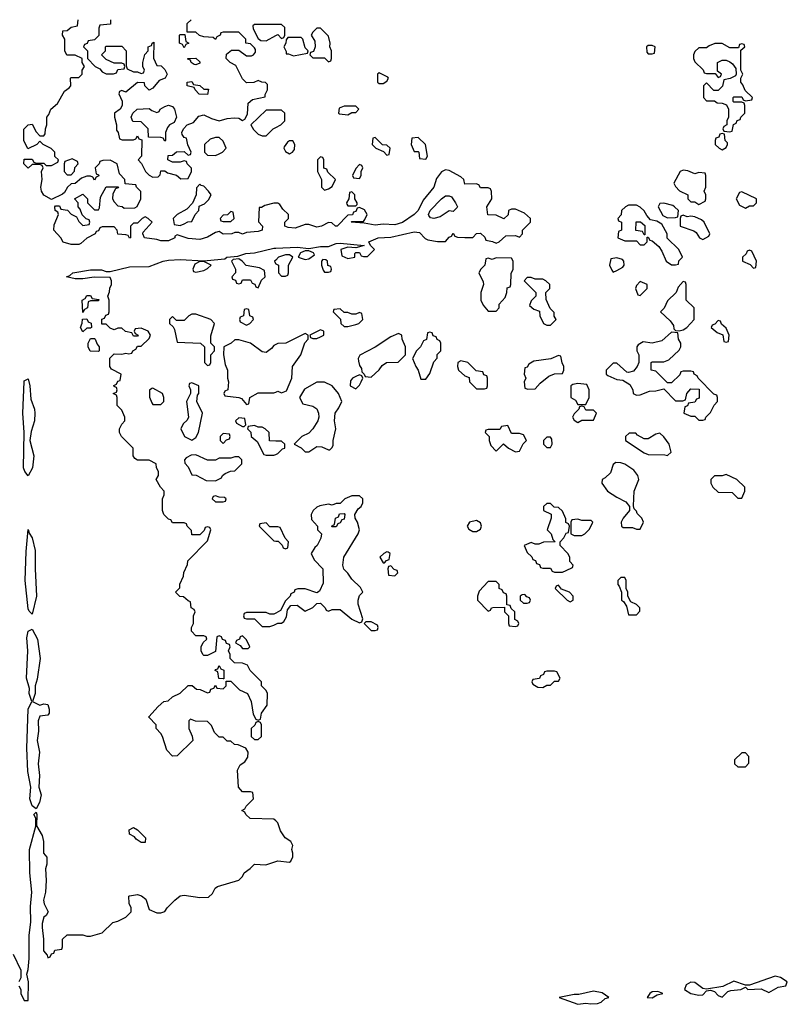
# Model space of a CAD drawing. Header units: inches. Extents: x 2735672 to 2903319, y 894031 to 1029782.
# Tile 137 of 167: x 2808686 to 2812624, y 1002775 to 1007830. Entities that reach past the tile are written whole.
import ezdxf

# ---------------------------------------------------------------- set-up
doc = ezdxf.new("R2010")
doc.units = ezdxf.units.IN
doc.header["$MEASUREMENT"] = 0
doc.layers.add('C8000', color=7, linetype='Continuous')
doc.layers.add('C8010', color=7, linetype='Continuous')

msp = doc.modelspace()

# ---------------------------------------------------------------- linework, layer by layer
at = {"layer": 'C8000', "color": 4, "elevation": 12}
for points in [[(2810000, 1006888), (2809990, 1006888), (2809943.6, 1006876.4), (2809926, 1006866), (2809914, 1006866), (2809911.6, 1006791.6), (2809932, 1006770), (2809930, 1006748.7), (2809910, 1006742), (2809850, 1006738), (2809830, 1006729.5), (2809810, 1006738), (2809790, 1006738), (2809774, 1006730), (2809730, 1006729.3), (2809710, 1006742), (2809690, 1006738), (2809650, 1006713.2), (2809610, 1006700.9), (2809550, 1006707), (2809494, 1006726), (2809482, 1006718), (2809482, 1006710), (2809450, 1006695.3), (2809410, 1006695.3), (2809390, 1006702), (2809326, 1006710), (2809318, 1006730), (2809320.4, 1006739.6), (2809366, 1006790), (2809346, 1006810), (2809330, 1006818), (2809314, 1006810), (2809290, 1006786), (2809270, 1006786), (2809254, 1006770), (2809254, 1006710), (2809250, 1006708), (2809242, 1006722), (2809230, 1006726), (2809190, 1006728), (2809186, 1006750), (2809170, 1006766), (2809110, 1006766), (2809098, 1006762), (2809090, 1006746), (2809078, 1006742), (2809074, 1006730), (2809031.1, 1006708.9), (2808999.8, 1006680.2), (2808990, 1006675.3), (2808950, 1006675.3), (2808910, 1006688), (2808898, 1006710), (2808862, 1006750), (2808863.1, 1006776.9), (2808886, 1006830), (2808882, 1006842), (2808868, 1006850), (2808866, 1006870), (2808870, 1006874), (2808890, 1006874), (2808898, 1006858), (2808931.3, 1006851.3), (2808950, 1006832), (2808978, 1006818), (2808990, 1006794), (2809010, 1006774), (2809042, 1006778), (2809046, 1006790), (2809042, 1006802), (2809027.3, 1006807.3), (2809007.3, 1006827.3), (2808996.4, 1006856.4), (2808986, 1006870), (2808986, 1006890), (2808968, 1006910), (2809010, 1006934), (2809034, 1006910), (2809034, 1006890), (2809070, 1006854), (2809090, 1006854), (2809096.4, 1006863.6), (2809100.4, 1006919.6), (2809130, 1006972), (2809192.7, 1006972.7), (2809190, 1006966), (2809178, 1006962), (2809163.6, 1006936.4), (2809162, 1006910), (2809170, 1006894), (2809190, 1006874), (2809211.6, 1006871.6), (2809222, 1006862), (2809276.4, 1006863.6), (2809288.4, 1006871.6), (2809308, 1006910), (2809307.3, 1006947.3), (2809286, 1006970), (2809282, 1006982), (2809227.3, 1006987.3), (2809226, 1007010), (2809198, 1007038), (2809186, 1007090), (2809150, 1007108), (2809112.7, 1007107.3), (2809098, 1007102), (2809094, 1007090), (2809074, 1007070), (2809078, 1007038), (2809090, 1007034), (2809091.6, 1007028.4), (2809078, 1007022), (2809070, 1007006), (2809062, 1007022), (2809050, 1007026), (2809030, 1007026), (2809003.6, 1007016.4), (2808971.6, 1006988.4), (2808950, 1006988), (2808932, 1006970), (2808916.9, 1006943.1), (2808905.4, 1006934.6), (2808850, 1006906), (2808809.3, 1006929.3), (2808798, 1006950), (2808795.3, 1006970), (2808802, 1007010), (2808798, 1007050), (2808806, 1007070), (2808802, 1007082), (2808790, 1007086), (2808750, 1007086), (2808730, 1007068), (2808708, 1007090), (2808710, 1007114), (2808750, 1007114), (2808758, 1007098), (2808770, 1007094), (2808810, 1007094), (2808822, 1007082), (2808850, 1007082), (2808882, 1007098), (2808886, 1007110), (2808867.3, 1007127.3), (2808866, 1007150), (2808848.4, 1007168.4), (2808806, 1007190), (2808790, 1007206), (2808774, 1007190), (2808727.3, 1007167.3), (2808708, 1007210), (2808707.3, 1007267.3), (2808729.1, 1007290.9), (2808750, 1007294), (2808770, 1007254), (2808790, 1007234), (2808810, 1007234), (2808816.4, 1007243.6), (2808818, 1007270), (2808826, 1007290), (2808826, 1007330), (2808836.4, 1007343.6), (2808846, 1007370), (2808880.4, 1007399.6), (2808916.4, 1007463.6), (2808940.4, 1007479.6), (2808948, 1007490), (2808946, 1007530), (2808950, 1007534), (2808990, 1007534), (2809006, 1007550), (2809006, 1007570), (2809018, 1007590), (2809006, 1007610), (2809006, 1007630), (2808970, 1007648), (2808927.3, 1007647.3), (2808918, 1007670), (2808918, 1007730), (2808906, 1007750), (2808907.3, 1007772.7), (2808930, 1007774), (2808950, 1007792), (2808982, 1007798), (2808986, 1007830)], [(2809152, 1007830), (2809152.7, 1007807.3), (2809098, 1007802), (2809092.7, 1007787.3), (2809092, 1007748), (2809070, 1007726), (2809038, 1007722), (2809032.7, 1007707.3), (2809018, 1007702), (2809014, 1007690), (2809034, 1007670), (2809034, 1007630), (2809074, 1007590), (2809096.9, 1007576.9), (2809110, 1007562), (2809130, 1007552), (2809167.3, 1007552.7), (2809182, 1007558), (2809190, 1007574), (2809222, 1007578), (2809226, 1007590), (2809222, 1007602), (2809210, 1007606), (2809170, 1007606), (2809130, 1007626), (2809106, 1007650), (2809126, 1007670), (2809126, 1007690), (2809130, 1007694), (2809210, 1007694), (2809232, 1007670), (2809232.7, 1007592.7), (2809238, 1007578), (2809270, 1007562), (2809290, 1007562), (2809310, 1007554), (2809322, 1007558), (2809326, 1007570), (2809318, 1007590), (2809318, 1007610), (2809328.9, 1007651.1), (2809346, 1007670), (2809346, 1007690), (2809362, 1007698), (2809366, 1007710), (2809374, 1007714), (2809372.7, 1007632.7), (2809390, 1007594), (2809412.7, 1007592.7), (2809430, 1007574), (2809442, 1007550), (2809432, 1007530), (2809402, 1007518), (2809370, 1007478), (2809350, 1007468), (2809328, 1007490), (2809326, 1007506), (2809290, 1007508), (2809230, 1007458), (2809210, 1007466), (2809198, 1007462), (2809194, 1007450), (2809211.6, 1007411.6), (2809212, 1007390), (2809202, 1007370), (2809172, 1007350), (2809172, 1007330), (2809182, 1007290), (2809182, 1007262), (2809191.6, 1007251.6), (2809198, 1007218), (2809212.7, 1007212.7), (2809270, 1007214), (2809282, 1007218), (2809290, 1007234), (2809298, 1007218), (2809312.7, 1007212.7), (2809311.3, 1007128.7), (2809294, 1007110), (2809311.6, 1007091.6), (2809332, 1007050), (2809350, 1007032), (2809370, 1007022), (2809396.4, 1007023.6), (2809407.3, 1007032.7), (2809410, 1007054), (2809430, 1007054), (2809443.6, 1007043.6), (2809491.3, 1007031.3), (2809512.7, 1007012.7), (2809550, 1007014), (2809568, 1007050), (2809567.3, 1007067.3), (2809546, 1007090), (2809542, 1007102), (2809530, 1007106), (2809510, 1007098), (2809470, 1007098), (2809446, 1007110), (2809447.3, 1007132.7), (2809470, 1007134), (2809490, 1007152), (2809530, 1007154), (2809550, 1007134), (2809562, 1007138), (2809566, 1007150), (2809548, 1007188), (2809542, 1007222), (2809530, 1007226), (2809520.4, 1007240.4), (2809518, 1007250), (2809526, 1007270), (2809546, 1007290), (2809578, 1007302), (2809604.7, 1007335.3), (2809630, 1007342), (2809670, 1007322), (2809710, 1007311.3), (2809750, 1007322.8), (2809786, 1007326), (2809810, 1007324.7), (2809830, 1007312), (2809840.4, 1007319.6), (2809854.6, 1007345.4), (2809858, 1007402), (2809880.4, 1007419.6), (2809946, 1007434), (2809946, 1007446), (2809958, 1007470), (2809958, 1007498), (2809947.3, 1007507.3), (2809928.4, 1007508.4), (2809910, 1007518), (2809887.3, 1007507.3), (2809850, 1007506), (2809830, 1007526), (2809794.6, 1007594.6), (2809766, 1007610), (2809746, 1007630), (2809747.3, 1007652.7), (2809772.7, 1007672.7), (2809810, 1007674), (2809850, 1007644.7), (2809875.3, 1007644.7), (2809886, 1007650), (2809896.4, 1007663.6), (2809896.4, 1007676.4), (2809890, 1007686), (2809870, 1007706), (2809846, 1007710), (2809846, 1007730), (2809810, 1007766), (2809730, 1007766), (2809718, 1007762), (2809714, 1007750), (2809698, 1007742), (2809690, 1007728), (2809678, 1007738), (2809630, 1007742), (2809608.4, 1007748.4), (2809590, 1007766), (2809546, 1007766), (2809546, 1007810), (2809566, 1007830)], [(2810000, 1007806), (2809890, 1007806), (2809882, 1007798), (2809883.6, 1007783.6), (2809910, 1007734), (2809923.6, 1007723.6), (2809950, 1007722), (2810000, 1007748.7)], [(2810000, 1007366), (2809950, 1007366), (2809872, 1007290), (2809885.4, 1007265.4), (2809910, 1007242), (2809930, 1007234), (2809950, 1007234), (2809986, 1007270), (2810000, 1007277)], [(2810000, 1003716), (2809990, 1003726), (2809868.4, 1003728.4), (2809846, 1003750), (2809842, 1003762), (2809826, 1003770), (2809842, 1003778), (2809847.3, 1003792.7), (2809886, 1003830), (2809882, 1003862), (2809870, 1003866), (2809830, 1003866), (2809808, 1003890), (2809803.1, 1003976.9), (2809816.4, 1004003.6), (2809840.4, 1004019.6), (2809856.4, 1004043.6), (2809858, 1004070), (2809846, 1004090), (2809807.3, 1004107.3), (2809788.4, 1004108.4), (2809770, 1004126), (2809750, 1004126), (2809730, 1004146), (2809710, 1004146), (2809686, 1004170), (2809670, 1004206), (2809650, 1004226), (2809588, 1004228), (2809562, 1004238), (2809554, 1004230), (2809554, 1004190), (2809571.6, 1004151.6), (2809574, 1004130), (2809494, 1004050), (2809470, 1004048), (2809440.4, 1004080.4), (2809418, 1004150), (2809410, 1004166), (2809386, 1004190), (2809386, 1004210), (2809348.4, 1004248.4), (2809348.4, 1004251.6), (2809396.4, 1004303.6), (2809426, 1004330), (2809447.3, 1004332.7), (2809470, 1004354), (2809510, 1004372), (2809550, 1004412), (2809571.6, 1004411.6), (2809592.7, 1004392.7), (2809611.6, 1004391.6), (2809650, 1004374), (2809662, 1004378), (2809667.3, 1004392.7), (2809682, 1004398), (2809690, 1004414), (2809698, 1004398), (2809730, 1004394), (2809746, 1004410), (2809746, 1004434), (2809770, 1004434), (2809814, 1004390), (2809854, 1004370), (2809874, 1004330), (2809883.6, 1004263.6), (2809898, 1004238), (2809910, 1004234), (2809922, 1004238), (2809926, 1004270), (2809955.3, 1004310), (2809958, 1004370), (2809950, 1004386), (2809926, 1004410), (2809926, 1004430), (2809868.9, 1004488.9), (2809855.3, 1004515.3), (2809830, 1004526), (2809788.4, 1004528.4), (2809766, 1004550), (2809766, 1004570), (2809758, 1004590), (2809766, 1004610), (2809762, 1004622), (2809747.3, 1004627.3), (2809742, 1004642), (2809727.3, 1004647.3), (2809722, 1004662), (2809710, 1004666), (2809698, 1004662), (2809690, 1004586), (2809650, 1004566), (2809630, 1004566), (2809626, 1004570), (2809618, 1004590), (2809618, 1004610), (2809627.3, 1004632.7), (2809646, 1004650), (2809642, 1004662), (2809630, 1004666), (2809590, 1004666), (2809568, 1004690), (2809568, 1004710), (2809578, 1004730), (2809578, 1004770), (2809586, 1004790), (2809582, 1004802), (2809566, 1004810), (2809562, 1004842), (2809550, 1004846), (2809527.3, 1004867.3), (2809508.4, 1004868.4), (2809486, 1004890), (2809507.3, 1004912.7), (2809508.4, 1004931.6), (2809527.3, 1004972.7), (2809528.4, 1004991.6), (2809547.3, 1005032.7), (2809548.4, 1005051.6), (2809650, 1005154), (2809666, 1005210), (2809662, 1005222), (2809650, 1005226), (2809638, 1005222), (2809632.7, 1005207.3), (2809610, 1005186), (2809570, 1005186), (2809567.3, 1005207.3), (2809546, 1005230), (2809542, 1005242), (2809530, 1005246), (2809470, 1005246), (2809462, 1005262), (2809450, 1005266), (2809426, 1005290), (2809418, 1005310), (2809418, 1005370), (2809428, 1005390), (2809428, 1005410), (2809408, 1005430), (2809386, 1005470), (2809398, 1005490), (2809398, 1005510), (2809388.4, 1005528.4), (2809386, 1005550), (2809350, 1005568), (2809290, 1005568), (2809276.4, 1005576.4), (2809268, 1005590), (2809268, 1005630), (2809208, 1005690), (2809198, 1005710), (2809198, 1005730), (2809210, 1005754), (2809226, 1005770), (2809226, 1005790), (2809210, 1005826), (2809186, 1005850), (2809186, 1005890), (2809182, 1005902), (2809166, 1005910), (2809182, 1005918), (2809186, 1005930), (2809182, 1005942), (2809170, 1005946), (2809168.4, 1005951.6), (2809182, 1005958), (2809190, 1005974), (2809202, 1005978), (2809206, 1006010), (2809156.4, 1006036.4), (2809148, 1006050), (2809148.4, 1006091.6), (2809170, 1006114), (2809210, 1006112), (2809230, 1006118), (2809246, 1006114), (2809262, 1006118), (2809266, 1006130), (2809282, 1006138), (2809290, 1006154), (2809310, 1006154), (2809350, 1006194), (2809358, 1006210), (2809346, 1006230), (2809310, 1006246), (2809278, 1006242), (2809274, 1006230), (2809278, 1006218), (2809294, 1006210), (2809290, 1006206), (2809270, 1006206), (2809262, 1006222), (2809228.4, 1006228.4), (2809210, 1006246), (2809190, 1006246), (2809170, 1006238), (2809150, 1006246), (2809130, 1006266), (2809107.3, 1006267.3), (2809107.3, 1006292.7), (2809122, 1006298), (2809127.3, 1006312.7), (2809142, 1006318), (2809146, 1006330), (2809146, 1006390), (2809138, 1006410), (2809147.3, 1006432.7), (2809148.4, 1006451.6), (2809158, 1006470), (2809158, 1006490), (2809150, 1006506), (2809068, 1006508), (2809010, 1006499), (2808970, 1006499), (2808926, 1006510), (2808943.1, 1006516.9), (2808958, 1006530), (2809050, 1006544.9), (2809106, 1006546), (2809130, 1006538), (2809150, 1006538), (2809250, 1006560.7), (2809350, 1006562.8), (2809422, 1006590), (2809450, 1006594.9), (2809510, 1006599.5), (2809630, 1006591.3), (2809720.2, 1006599.8), (2809738, 1006602), (2809748, 1006610), (2809804.7, 1006615.3), (2809846, 1006630), (2809890, 1006632.4), (2809990, 1006656.4), (2810000, 1006656.9)], [(2810000, 1006596), (2809994, 1006590), (2809998, 1006578), (2810000, 1006577)], [(2810000, 1006163), (2809990, 1006158), (2809978, 1006142), (2809950, 1006122), (2809930, 1006124), (2809870, 1006169), (2809810, 1006186), (2809790, 1006186), (2809771.6, 1006168.4), (2809734, 1006150), (2809732, 1006110), (2809739.6, 1006059.6), (2809752, 1006030), (2809752, 1005990), (2809758, 1005970), (2809754, 1005930), (2809738, 1005922), (2809734, 1005910), (2809738, 1005898), (2809811.1, 1005891.1), (2809824.7, 1005884.7), (2809850, 1005854), (2809862, 1005858), (2809866, 1005890), (2809910, 1005914), (2809990, 1005914), (2810000, 1005918)], [(2810000, 1005666.6), (2809967.3, 1005667.3), (2809966, 1005710), (2809946, 1005730), (2809930, 1005738), (2809910, 1005738), (2809890, 1005746), (2809858, 1005742), (2809854, 1005730), (2809872, 1005712), (2809874, 1005690), (2809904.7, 1005664.7), (2809938, 1005598), (2809950, 1005594), (2809990, 1005594), (2810000, 1005598)], [(2810000, 1005226), (2809970, 1005226), (2809950, 1005246), (2809918, 1005242), (2809914, 1005230), (2809990, 1005154), (2810000, 1005153.4)], [(2810000, 1004783.5), (2809990, 1004778), (2809970, 1004778), (2809950, 1004786), (2809850, 1004786), (2809838, 1004782), (2809834, 1004770), (2809838, 1004758), (2809850, 1004754), (2809890, 1004754), (2809930, 1004714), (2809970, 1004714), (2809990, 1004722), (2810000, 1004727)], [(2808682, 1002870), (2808692, 1002850), (2808692, 1002830), (2808710, 1002794), (2808730, 1002794), (2808731.1, 1002890), (2808722, 1002930), (2808730, 1002954), (2808735.4, 1003010), (2808734.7, 1003130), (2808743, 1003197), (2808742.2, 1003277.8), (2808748.6, 1003350), (2808738, 1003450), (2808736.4, 1003570), (2808768.9, 1003688.9), (2808768.7, 1003730), (2808758, 1003750), (2808770, 1003762), (2808774, 1003750), (2808771.6, 1003691.6), (2808802, 1003642), (2808808.7, 1003610), (2808808.9, 1003550), (2808826, 1003530), (2808825.4, 1003494.6), (2808818, 1003470), (2808822, 1003410), (2808819.3, 1003350), (2808808.7, 1003310), (2808811.3, 1003290), (2808832, 1003250), (2808822, 1003230), (2808810, 1003222), (2808801.6, 1003190), (2808801.6, 1003170), (2808808.9, 1003110), (2808808.8, 1003050), (2808827.3, 1003027.3), (2808830, 1003014), (2808842, 1003018), (2808850, 1003034), (2808862, 1003038), (2808867.3, 1003052.7), (2808902, 1003058), (2808906, 1003070), (2808906, 1003110), (2808929.1, 1003130.9), (2809010, 1003131.3), (2809030, 1003124.7), (2809050, 1003124.7), (2809110, 1003142), (2809164.7, 1003195.3), (2809190, 1003202), (2809230, 1003222), (2809258, 1003250), (2809258, 1003270), (2809247.3, 1003292.7), (2809246, 1003330), (2809250, 1003332), (2809290, 1003338), (2809310.9, 1003330.9), (2809334, 1003314), (2809350, 1003262), (2809390, 1003244.7), (2809410, 1003244.7), (2809430, 1003252), (2809442, 1003270), (2809482, 1003310), (2809510, 1003331), (2809530, 1003336), (2809610, 1003322.8), (2809655.1, 1003324.9), (2809675.5, 1003344.5), (2809689, 1003371), (2809701.2, 1003378.8), (2809810, 1003412), (2809828.9, 1003431.1), (2809838, 1003450), (2809868.4, 1003471.6), (2809890, 1003494), (2809948.9, 1003491.1), (2810000, 1003508)], [(2808652.7, 1003032.7), (2808692, 1002950), (2808692, 1002910), (2808682, 1002890)]]:
    msp.add_lwpolyline(points, dxfattribs=at)
for points in [[(2809530, 1007686), (2809522, 1007702), (2809506, 1007710), (2809506, 1007750), (2809510, 1007754), (2809534, 1007754), (2809538, 1007718), (2809554, 1007710), (2809538, 1007702)], [(2809590, 1007598), (2809580.4, 1007600.4), (2809566, 1007610), (2809562, 1007622), (2809548, 1007628), (2809548.4, 1007631.6), (2809590, 1007632), (2809610, 1007614), (2809610, 1007606)], [(2809630, 1007474), (2809654, 1007474), (2809650, 1007446), (2809607.3, 1007447.3), (2809586, 1007470), (2809582, 1007482), (2809546, 1007490), (2809546, 1007510), (2809570, 1007512), (2809578, 1007498), (2809610, 1007492)], [(2809430, 1007206), (2809422, 1007222), (2809410, 1007226), (2809347.3, 1007227.3), (2809346, 1007270), (2809310, 1007306), (2809267.3, 1007307.3), (2809258, 1007330), (2809266, 1007350), (2809288.9, 1007371.1), (2809350, 1007374), (2809363.6, 1007363.6), (2809390, 1007354), (2809402, 1007358), (2809406, 1007370), (2809430, 1007384.7), (2809450, 1007391.3), (2809470, 1007384.7), (2809481, 1007370), (2809491.3, 1007328.7), (2809478, 1007302), (2809454, 1007290), (2809443.6, 1007276.4), (2809434, 1007250), (2809434, 1007210)], [(2809710, 1007226), (2809690, 1007226), (2809663.6, 1007216.4), (2809634, 1007190), (2809634, 1007150), (2809650, 1007134), (2809690, 1007132), (2809710, 1007142), (2809726, 1007150), (2809746, 1007170), (2809730, 1007206)], [(2808955.3, 1007115.3), (2808918, 1007102), (2808914, 1007090), (2808914, 1007050), (2808930, 1007034), (2808950, 1007034), (2808967.3, 1007052.7), (2808968.4, 1007071.6), (2808986, 1007090), (2808982, 1007102)], [(2809610, 1006986), (2809592.7, 1006967.3), (2809592, 1006930), (2809572.7, 1006887.3), (2809543.6, 1006856.4), (2809494, 1006830), (2809474, 1006810), (2809478, 1006778), (2809510, 1006774), (2809530, 1006782), (2809548.4, 1006791.6), (2809570, 1006794), (2809586, 1006830), (2809606, 1006850), (2809607.3, 1006872.7), (2809634.6, 1006885.4), (2809654.6, 1006905.4), (2809668, 1006930), (2809655.3, 1006950), (2809630, 1006975.3), (2809618, 1006978)], [(2809770, 1006846), (2809752.7, 1006827.3), (2809730, 1006826), (2809714, 1006810), (2809718, 1006798), (2809730, 1006794), (2809770, 1006794), (2809786, 1006810), (2809782, 1006842)], [(2809810, 1006602), (2809781, 1006599), (2809772, 1006590), (2809794, 1006550), (2809794, 1006530), (2809774, 1006510), (2809778, 1006498), (2809792.7, 1006492.7), (2809798, 1006478), (2809810, 1006474), (2809822, 1006478), (2809830, 1006494), (2809870, 1006494), (2809878, 1006478), (2809892.7, 1006472.7), (2809898, 1006458), (2809910, 1006454), (2809927.3, 1006492.7), (2809946, 1006510), (2809942, 1006542), (2809916.4, 1006556.4), (2809848, 1006568), (2809828, 1006590)], [(2809630, 1006588.7), (2809610, 1006588.7), (2809585.4, 1006574.6), (2809574, 1006550), (2809578, 1006538), (2809590, 1006534), (2809630, 1006542), (2809650, 1006552), (2809668, 1006570)], [(2809010, 1006326), (2809006, 1006390), (2809022, 1006398), (2809030, 1006414), (2809050, 1006414), (2809058, 1006398), (2809092.7, 1006392.7), (2809090, 1006386), (2809050, 1006386), (2809038, 1006382), (2809034, 1006350), (2809018, 1006342)], [(2809850, 1006346), (2809838, 1006342), (2809834, 1006310), (2809818, 1006302), (2809814, 1006290), (2809818, 1006278), (2809850, 1006262), (2809866, 1006270), (2809886, 1006290), (2809882, 1006302), (2809866, 1006310), (2809862, 1006342)], [(2809010, 1006228), (2808998, 1006250), (2809007.3, 1006272.7), (2809008.4, 1006291.6), (2809030, 1006294), (2809038, 1006278), (2809052.7, 1006272.7), (2809054, 1006250), (2809050, 1006246), (2809030, 1006246)], [(2809590, 1006318), (2809570, 1006318), (2809554, 1006310), (2809530, 1006286), (2809490, 1006286), (2809470, 1006306), (2809454, 1006290), (2809454, 1006270), (2809472.7, 1006252.7), (2809479.6, 1006239.6), (2809494, 1006174), (2809614, 1006170), (2809634, 1006150), (2809634, 1006070), (2809650, 1006054), (2809662, 1006058), (2809666, 1006070), (2809666, 1006110), (2809686, 1006130), (2809686, 1006150), (2809666, 1006170), (2809667.3, 1006207.3), (2809686, 1006270), (2809666, 1006290)], [(2809090, 1006126), (2809048.4, 1006128.4), (2809038, 1006150), (2809038, 1006170), (2809050, 1006194), (2809070, 1006194), (2809074, 1006190), (2809083.6, 1006163.6), (2809094, 1006150), (2809094, 1006130)], [(2808730, 1005487.3), (2808711.8, 1005510), (2808705.8, 1005530), (2808708.7, 1005710), (2808702.5, 1005810), (2808708.7, 1005970), (2808710, 1005976), (2808730, 1005986), (2808738, 1005950), (2808742.5, 1005882.5), (2808761.6, 1005830), (2808764.4, 1005810), (2808763, 1005770), (2808744.8, 1005715.2), (2808738, 1005670), (2808758, 1005590), (2808752.4, 1005530)], [(2809370, 1005938), (2809363.6, 1005936.4), (2809352.7, 1005927.3), (2809352, 1005910), (2809352.7, 1005892.7), (2809363.6, 1005863.6), (2809370, 1005854), (2809410, 1005854), (2809426, 1005870), (2809426, 1005890), (2809418, 1005910)], [(2809570, 1005966), (2809558, 1005962), (2809554, 1005950), (2809562, 1005930), (2809562, 1005910), (2809542, 1005870), (2809552, 1005790), (2809545.4, 1005774.6), (2809525.4, 1005754.6), (2809512, 1005730), (2809532, 1005690), (2809570, 1005672), (2809590, 1005684.7), (2809604, 1005710), (2809624, 1005810), (2809595.3, 1005870), (2809598, 1005902), (2809606, 1005910), (2809606, 1005950)], [(2809810, 1005786), (2809794, 1005770), (2809798, 1005758), (2809830, 1005742), (2809838, 1005742), (2809846, 1005750), (2809842, 1005782)], [(2809730, 1005706), (2809714, 1005690), (2809714, 1005670), (2809730, 1005654), (2809747.3, 1005672.7), (2809762, 1005678), (2809766, 1005690), (2809762, 1005702)], [(2809590, 1005595.3), (2809565.4, 1005594.6), (2809539.6, 1005580.4), (2809532, 1005570), (2809532.7, 1005552.7), (2809550, 1005534), (2809570, 1005494), (2809591.6, 1005491.6), (2809643.6, 1005463.6), (2809690, 1005462), (2809722, 1005478), (2809726, 1005490), (2809740.4, 1005499.6), (2809768.4, 1005511.6), (2809790, 1005514), (2809826, 1005550), (2809826, 1005570), (2809810, 1005586), (2809790, 1005586), (2809770, 1005578), (2809710, 1005578), (2809690, 1005568), (2809650, 1005568)], [(2809690, 1005386), (2809678, 1005382), (2809674, 1005370), (2809690, 1005354), (2809730, 1005354), (2809742, 1005358), (2809746, 1005370), (2809736.4, 1005376.4), (2809710, 1005378)], [(2808750, 1004778), (2808734, 1004794), (2808730, 1004806), (2808714.6, 1004950), (2808719.8, 1005100.2), (2808730, 1005212), (2808734, 1005194), (2808750.4, 1005170.3), (2808765.5, 1005105.5), (2808765, 1005010), (2808771.8, 1004870)], [(2808790, 1004310.7), (2808810, 1004317.3), (2808830, 1004314.8), (2808837.3, 1004290), (2808837.3, 1004270), (2808830, 1004259), (2808790, 1004254), (2808780.3, 1004230), (2808782.8, 1004177.3), (2808776.5, 1004130), (2808787.8, 1004070), (2808781.7, 1004010), (2808788.5, 1003950), (2808784.9, 1003890), (2808797.1, 1003850), (2808788.5, 1003811.5), (2808770, 1003778), (2808750, 1003794), (2808738.9, 1003830), (2808743.6, 1003890), (2808728.3, 1003970), (2808723.5, 1004090), (2808729.7, 1004290), (2808748.7, 1004330), (2808734, 1004370), (2808736.5, 1004396.5), (2808721, 1004450), (2808728.5, 1004590), (2808723.6, 1004656.4), (2808730, 1004691), (2808750, 1004700.7), (2808777, 1004650), (2808790.5, 1004550.5), (2808776.1, 1004443.9), (2808766, 1004410), (2808766, 1004370), (2808752, 1004330)], [(2809830, 1004666), (2809818, 1004662), (2809814, 1004650), (2809798, 1004642), (2809794, 1004630), (2809816.9, 1004616.9), (2809830, 1004602), (2809850, 1004602), (2809858, 1004602), (2809866, 1004610), (2809850, 1004646)], [(2809730, 1004446), (2809707.3, 1004447.3), (2809702, 1004482), (2809688.4, 1004488.4), (2809690, 1004494), (2809702, 1004498), (2809710, 1004514), (2809718, 1004498), (2809734, 1004490), (2809734, 1004446)], [(2809910, 1004226), (2809898, 1004222), (2809892.7, 1004207.3), (2809874, 1004190), (2809874, 1004150), (2809890, 1004134), (2809910, 1004134), (2809926, 1004150), (2809926, 1004210), (2809922, 1004222)], [(2809310, 1003606), (2809283.1, 1003623.1), (2809275.3, 1003635.3), (2809248.9, 1003648.9), (2809248, 1003670), (2809270, 1003682), (2809290.9, 1003670.9), (2809332, 1003630), (2809330, 1003606)]]:
    msp.add_lwpolyline(points, close=True, dxfattribs=at)
at = {"layer": 'C8010', "color": 4, "elevation": 12}
for points in [[(2810000, 1007748.7), (2810010, 1007754), (2810030, 1007734), (2810042, 1007738), (2810046, 1007750), (2810046, 1007790), (2810030, 1007806), (2810000, 1007806)], [(2810000, 1007277), (2810026, 1007290), (2810046, 1007310), (2810046, 1007350), (2810030, 1007366), (2810000, 1007366)], [(2810000, 1006656.9), (2810110, 1006662.8), (2810170, 1006656), (2810230, 1006666), (2810270, 1006664.7), (2810310, 1006680.7), (2810330, 1006682.8), (2810454, 1006670), (2810410, 1006658), (2810370, 1006662), (2810334, 1006650), (2810338, 1006618), (2810354, 1006610), (2810370, 1006604.7), (2810406, 1006610), (2810406, 1006630), (2810410, 1006634), (2810430, 1006634), (2810438, 1006618), (2810450, 1006614), (2810470, 1006614), (2810506, 1006650), (2810486, 1006670), (2810478, 1006690), (2810526, 1006710), (2810590, 1006713.4), (2810710, 1006740.7), (2810736.7, 1006736.7), (2810766.8, 1006706.8), (2810779.8, 1006699.8), (2810830, 1006691), (2810870, 1006692), (2810890, 1006714), (2810902, 1006718), (2810910, 1006734), (2810918, 1006718), (2810932.7, 1006712.7), (2810970, 1006711.3), (2811010, 1006712), (2811030, 1006732), (2811050, 1006734), (2811072.7, 1006712.7), (2811078, 1006698), (2811111.6, 1006691.6), (2811130, 1006682), (2811146, 1006690), (2811180.4, 1006719.6), (2811230, 1006722), (2811250, 1006714), (2811266, 1006730), (2811266, 1006750), (2811306, 1006790), (2811306, 1006810), (2811276.4, 1006836.4), (2811230, 1006858), (2811210, 1006858), (2811194, 1006850), (2811191.6, 1006828.4), (2811170, 1006808), (2811130, 1006826), (2811087.3, 1006827.3), (2811082, 1006870), (2811108, 1006910), (2811107.3, 1006947.3), (2811102, 1006962), (2811090, 1006966), (2811050, 1006966), (2811042, 1006982), (2811027.3, 1006987.3), (2810970, 1006986), (2810964, 1007010), (2810950, 1007024), (2810890, 1007055.3), (2810870, 1007059), (2810850, 1007049), (2810824.9, 1007015.1), (2810810.7, 1006970), (2810756.1, 1006903.9), (2810730.4, 1006849.6), (2810710.4, 1006829.7), (2810650, 1006789.5), (2810610, 1006777), (2810550, 1006779.5), (2810510, 1006775.1), (2810454, 1006786), (2810386, 1006790), (2810390, 1006794), (2810450, 1006794), (2810456.4, 1006803.6), (2810468, 1006830), (2810454.6, 1006854.6), (2810430, 1006866), (2810418, 1006862), (2810410, 1006846), (2810398, 1006842), (2810392.7, 1006827.3), (2810370, 1006826), (2810314, 1006770), (2810306, 1006770), (2810287.3, 1006787.3), (2810270, 1006788), (2810234, 1006770), (2810210, 1006764), (2810170, 1006778), (2810150, 1006778), (2810099.8, 1006760.2), (2810063.1, 1006763.1), (2810046, 1006770), (2810046, 1006790), (2810066, 1006810), (2810066, 1006830), (2810036.4, 1006856.4), (2810020.4, 1006880.4), (2810010, 1006888), (2810000, 1006888)], [(2810000, 1006577), (2810014, 1006570), (2810014, 1006530), (2810030, 1006514), (2810050, 1006514), (2810062, 1006518), (2810066, 1006530), (2810066, 1006570), (2810088, 1006610), (2810070, 1006622), (2810050, 1006622), (2810014, 1006610), (2810000, 1006596)], [(2810000, 1005918), (2810010, 1005922), (2810030, 1005914), (2810055.3, 1005924.7), (2810082, 1005990), (2810086, 1006050), (2810128.7, 1006110), (2810148.4, 1006171.6), (2810166, 1006190), (2810166, 1006210), (2810150, 1006218), (2810051.6, 1006168.4), (2810010, 1006168), (2810000, 1006163)], [(2810000, 1005598), (2810010, 1005602), (2810034, 1005626), (2810046, 1005630), (2810046, 1005650), (2810030, 1005666), (2810000, 1005666.6)], [(2810000, 1004727), (2810010, 1004732), (2810030, 1004732), (2810040.4, 1004739.6), (2810055.3, 1004764.7), (2810060.4, 1004799.6), (2810078, 1004822), (2810110, 1004824.7), (2810150, 1004794), (2810190, 1004812), (2810210, 1004832), (2810230, 1004834), (2810254, 1004810), (2810258, 1004798), (2810270, 1004794), (2810290, 1004802), (2810330, 1004802), (2810390, 1004752), (2810430, 1004734), (2810442, 1004738), (2810446, 1004754), (2810422, 1004830), (2810422, 1004850), (2810430, 1004874), (2810446, 1004890), (2810434.6, 1004914.6), (2810390, 1004958), (2810370, 1004988), (2810349.1, 1005009.1), (2810344, 1005030), (2810348.7, 1005070), (2810422, 1005190), (2810428.7, 1005210), (2810419, 1005250), (2810408, 1005270), (2810406, 1005290), (2810422, 1005318), (2810438, 1005330), (2810446, 1005350), (2810446, 1005370), (2810430, 1005386), (2810390, 1005386), (2810354, 1005370), (2810330, 1005346), (2810310, 1005346), (2810290, 1005338), (2810270, 1005342), (2810225.4, 1005334.6), (2810210, 1005328), (2810192, 1005310), (2810182, 1005290), (2810183.6, 1005263.6), (2810214, 1005230), (2810214, 1005210), (2810234, 1005190), (2810231.6, 1005168.4), (2810212, 1005130), (2810199.6, 1005120.4), (2810182, 1005090), (2810196.9, 1005056.9), (2810242, 1005010), (2810243.6, 1004936.4), (2810223.6, 1004896.4), (2810210, 1004888), (2810150, 1004908.7), (2810112.7, 1004907.3), (2810098, 1004902), (2810094, 1004890), (2810078, 1004882), (2810074, 1004870), (2810050, 1004846), (2810023.6, 1004796.4), (2810000, 1004783.5)], [(2810000, 1005153.4), (2810012.7, 1005152.7), (2810032.7, 1005132.7), (2810038, 1005118), (2810050, 1005114), (2810062, 1005118), (2810066, 1005150), (2810047.3, 1005167.3), (2810022, 1005222), (2810010, 1005226), (2810000, 1005226)], [(2810000, 1003508), (2810010, 1003511.3), (2810070, 1003504.7), (2810078, 1003510), (2810087.3, 1003532.7), (2810088, 1003550), (2810082, 1003570), (2810088, 1003590), (2810078, 1003610), (2810048, 1003630), (2810024.7, 1003664.7), (2810010, 1003706), (2810000, 1003716)]]:
    msp.add_lwpolyline(points, dxfattribs=at)
for points in [[(2810230, 1007786), (2810210, 1007786), (2810190, 1007766), (2810182, 1007750), (2810199.6, 1007719.6), (2810202, 1007690), (2810192.7, 1007667.3), (2810178, 1007662), (2810174, 1007650), (2810190, 1007634), (2810250, 1007634), (2810270, 1007614), (2810282, 1007618), (2810286, 1007630), (2810286, 1007670), (2810278, 1007690), (2810279, 1007710), (2810270, 1007746)], [(2810130, 1007738), (2810062, 1007738), (2810052.7, 1007727.3), (2810052, 1007710), (2810042, 1007690), (2810054, 1007666), (2810054, 1007654), (2810066, 1007654), (2810090, 1007644.7), (2810162, 1007658), (2810166, 1007670), (2810150, 1007686), (2810138, 1007730)], [(2812290, 1007708), (2812252.7, 1007707.3), (2812223.6, 1007696.4), (2812210, 1007686), (2812170, 1007686), (2812150, 1007666), (2812142, 1007650), (2812142, 1007630), (2812150, 1007614), (2812192.7, 1007572.7), (2812198, 1007558), (2812210, 1007554), (2812254, 1007554), (2812270, 1007534), (2812282, 1007538), (2812286, 1007550), (2812266, 1007566), (2812266, 1007610), (2812290, 1007622), (2812310, 1007622), (2812330, 1007614), (2812343.6, 1007603.6), (2812359.6, 1007579.6), (2812362, 1007550), (2812358, 1007542), (2812331.6, 1007528.4), (2812298, 1007522), (2812291.6, 1007488.4), (2812270, 1007466), (2812247.3, 1007467.3), (2812210, 1007506), (2812194, 1007490), (2812194, 1007430), (2812210, 1007414), (2812250, 1007414), (2812263.6, 1007403.6), (2812290, 1007402), (2812312.7, 1007392.7), (2812322, 1007370), (2812322, 1007330), (2812314, 1007310), (2812314, 1007290), (2812298, 1007282), (2812294, 1007270), (2812298, 1007258), (2812330, 1007254), (2812342, 1007258), (2812347.3, 1007292.7), (2812362, 1007298), (2812367.3, 1007312.7), (2812382, 1007318), (2812386, 1007330), (2812406, 1007350), (2812406, 1007390), (2812402, 1007402), (2812390, 1007406), (2812350, 1007406), (2812346, 1007410), (2812346, 1007430), (2812350, 1007434), (2812390, 1007434), (2812398, 1007418), (2812410, 1007414), (2812442, 1007418), (2812446, 1007430), (2812407.3, 1007467.3), (2812396.4, 1007496.4), (2812386, 1007510), (2812386, 1007530), (2812395.3, 1007550), (2812386, 1007570), (2812386, 1007674), (2812406, 1007690), (2812402, 1007702), (2812390, 1007706), (2812378, 1007702), (2812374, 1007686), (2812330, 1007686)], [(2811930, 1007698), (2811910, 1007698), (2811902, 1007690), (2811903.6, 1007663.6), (2811910, 1007654), (2811930, 1007654), (2811942, 1007658), (2811946, 1007690)], [(2810530, 1007558), (2810522, 1007550), (2810522, 1007510), (2810530, 1007502), (2810550, 1007502), (2810570, 1007514), (2810578, 1007530), (2810575.3, 1007535.3)], [(2810410, 1007386), (2810350, 1007386), (2810324.7, 1007375.3), (2810322, 1007350), (2810326.4, 1007346.4), (2810370, 1007342), (2810390, 1007354), (2810410, 1007354), (2810426, 1007370)], [(2810070, 1007208), (2810059.6, 1007200.4), (2810043.6, 1007176.4), (2810042, 1007170), (2810050, 1007154), (2810070, 1007142), (2810086, 1007150), (2810096.4, 1007163.6), (2810098, 1007190), (2810087.3, 1007207.3)], [(2810510, 1007226), (2810498, 1007222), (2810494, 1007190), (2810514, 1007170), (2810552.7, 1007152.7), (2810570, 1007134), (2810582, 1007138), (2810586, 1007170), (2810570, 1007186), (2810547.3, 1007187.3)], [(2810730, 1007226), (2810698, 1007222), (2810694, 1007190), (2810710, 1007154), (2810730, 1007154), (2810734, 1007150), (2810738, 1007118), (2810770, 1007114), (2810778, 1007130), (2810768, 1007190)], [(2812290, 1007246), (2812278, 1007242), (2812272.7, 1007227.3), (2812258, 1007222), (2812254, 1007210), (2812254, 1007190), (2812274, 1007170), (2812290, 1007162), (2812310, 1007174), (2812318, 1007190), (2812318, 1007198), (2812306, 1007210), (2812302, 1007242)], [(2810230, 1007126), (2810214, 1007110), (2810214, 1007050), (2810234, 1007010), (2810234, 1006970), (2810250, 1006954), (2810270, 1006962), (2810290, 1006974), (2810306, 1007010), (2810267.3, 1007047.3), (2810262, 1007062), (2810247.3, 1007067.3), (2810246, 1007110), (2810242, 1007122)], [(2810430, 1007086), (2810410, 1007066), (2810394, 1007030), (2810398, 1007018), (2810430, 1007014), (2810438, 1007030), (2810438, 1007050), (2810446, 1007070), (2810442, 1007082)], [(2812090, 1007058), (2812074, 1007050), (2812042, 1006990), (2812050, 1006974), (2812071.6, 1006951.6), (2812114, 1006930), (2812114, 1006910), (2812130, 1006894), (2812150, 1006894), (2812170, 1006882), (2812202, 1006898), (2812206, 1006910), (2812206, 1006930), (2812198, 1006950), (2812206, 1006970), (2812206, 1007030), (2812202, 1007042), (2812170, 1007046), (2812150, 1007038), (2812114.6, 1007054.6)], [(2810390, 1006946), (2810378, 1006942), (2810374, 1006910), (2810362, 1006890), (2810363.6, 1006883.6), (2810370, 1006874), (2810410, 1006874), (2810418, 1006882), (2810418, 1006890), (2810406, 1006910), (2810406, 1006930)], [(2812390, 1006946), (2812378, 1006942), (2812362, 1006910), (2812378, 1006878), (2812410, 1006862), (2812430, 1006874), (2812450, 1006874), (2812466, 1006890), (2812466, 1006910)], [(2810910, 1006846), (2810890, 1006848), (2810842.8, 1006817.2), (2810810, 1006809.4), (2810793.2, 1006813.2), (2810784.8, 1006824.8), (2810782.7, 1006830), (2810792.7, 1006850), (2810850, 1006910.8), (2810870, 1006926), (2810890, 1006926), (2810901, 1006921), (2810922, 1006890), (2810932, 1006870), (2810930, 1006866)], [(2811850, 1006878), (2811810, 1006878), (2811794, 1006870), (2811774, 1006850), (2811771.6, 1006828.4), (2811754, 1006810), (2811758, 1006798), (2811774, 1006790), (2811774, 1006750), (2811758, 1006742), (2811754, 1006710), (2811790, 1006694), (2811850, 1006694), (2811870, 1006674), (2811890, 1006674), (2811906, 1006690), (2811906, 1006714), (2811910, 1006714), (2811918, 1006698), (2811930, 1006694), (2811964.7, 1006664.7), (2811981, 1006641), (2812002, 1006590), (2812030, 1006572), (2812050, 1006572), (2812066, 1006574), (2812068.4, 1006591.6), (2812086, 1006610), (2812068, 1006650), (2812008.4, 1006708.4), (2812008, 1006730), (2811980.4, 1006780.4), (2811955.3, 1006795.3), (2811923.1, 1006803.1), (2811904, 1006824), (2811890, 1006848), (2811870, 1006868)], [(2811990, 1006888), (2811970, 1006886), (2811962, 1006870), (2811984.7, 1006824.7), (2812010, 1006812), (2812050, 1006814), (2812062, 1006818), (2812066, 1006850), (2812046, 1006870), (2812036.4, 1006876.4)], [(2812090, 1006826), (2812078, 1006822), (2812074, 1006810), (2812074, 1006770), (2812145.4, 1006745.4), (2812156.9, 1006736.9), (2812174, 1006710), (2812190, 1006702), (2812222, 1006718), (2812226, 1006730), (2812198, 1006790), (2812183.1, 1006803.1), (2812150, 1006818), (2812130, 1006822), (2812110, 1006818)], [(2811890, 1006726), (2811882, 1006742), (2811847.3, 1006747.3), (2811848.4, 1006791.6), (2811871.6, 1006791.6), (2811892.7, 1006772.7), (2811894, 1006726)], [(2810170, 1006644), (2810150, 1006644), (2810126.4, 1006633.6), (2810114, 1006610), (2810150, 1006598), (2810170, 1006602), (2810198, 1006622), (2810193.6, 1006633.6)], [(2812430, 1006646), (2812418, 1006642), (2812412.7, 1006627.3), (2812394, 1006610), (2812394, 1006590), (2812432.7, 1006572.7), (2812450, 1006554), (2812462, 1006558), (2812466, 1006590), (2812442, 1006642)], [(2810242, 1006598), (2810234, 1006590), (2810234, 1006570), (2810243.6, 1006543.6), (2810250, 1006534), (2810270, 1006534), (2810282, 1006538), (2810286, 1006550), (2810282, 1006562), (2810267.3, 1006567.3), (2810266, 1006590), (2810256.4, 1006596.4)], [(2811130, 1006608), (2811110, 1006598), (2811090, 1006606), (2811078, 1006602), (2811072, 1006570), (2811052, 1006550), (2811042, 1006530), (2811063.6, 1006483.6), (2811064.7, 1006470), (2811052, 1006430), (2811052, 1006390), (2811063.6, 1006363.6), (2811090, 1006334), (2811130, 1006334), (2811146, 1006350), (2811146, 1006370), (2811176.4, 1006403.6), (2811186, 1006430), (2811187.3, 1006452.7), (2811202, 1006458), (2811206, 1006470), (2811207.3, 1006527.3), (2811218, 1006550), (2811218, 1006590), (2811210, 1006606)], [(2811750, 1006608), (2811718, 1006602), (2811712, 1006570), (2811723.6, 1006543.6), (2811730, 1006534), (2811750, 1006542), (2811780.4, 1006559.6), (2811788, 1006570), (2811786, 1006590), (2811778, 1006598)], [(2811310, 1006506), (2811290, 1006506), (2811274, 1006490), (2811334, 1006430), (2811334, 1006410), (2811310, 1006386), (2811302, 1006362), (2811323.6, 1006343.6), (2811352.7, 1006332.7), (2811354, 1006310), (2811374, 1006270), (2811390, 1006262), (2811410, 1006262), (2811438, 1006290), (2811428.4, 1006308.4), (2811427.3, 1006327.3), (2811407.3, 1006347.3), (2811387.3, 1006392.7), (2811386, 1006430), (2811406, 1006450), (2811406, 1006470), (2811386, 1006490), (2811370, 1006498), (2811330, 1006498)], [(2811870, 1006486), (2811850, 1006466), (2811844.7, 1006450), (2811858, 1006418), (2811870, 1006414), (2811906, 1006450), (2811906, 1006470)], [(2812090, 1006486), (2812063.6, 1006456.4), (2812054, 1006430), (2812010, 1006386), (2811991.6, 1006348.4), (2811974, 1006330), (2812023.6, 1006283.6), (2812039.6, 1006259.6), (2812042, 1006242), (2812050, 1006234), (2812070, 1006232), (2812090, 1006238), (2812108, 1006250), (2812146, 1006290), (2812146, 1006350), (2812106, 1006390), (2812106, 1006470), (2812102, 1006482)], [(2810330, 1006346), (2810298, 1006342), (2810294, 1006330), (2810332.7, 1006292.7), (2810334, 1006270), (2810350, 1006254), (2810370, 1006254), (2810410, 1006264.7), (2810426, 1006270), (2810446, 1006290), (2810442, 1006322), (2810430, 1006326), (2810410, 1006318), (2810390, 1006318), (2810370, 1006326), (2810350, 1006326)], [(2810230, 1006238), (2810174, 1006210), (2810178, 1006198), (2810190, 1006194), (2810210, 1006194), (2810230, 1006202), (2810246, 1006210), (2810246, 1006230)], [(2812270, 1006286), (2812252.7, 1006267.3), (2812238, 1006262), (2812234, 1006250), (2812263.6, 1006223.6), (2812292.7, 1006212.7), (2812298, 1006178), (2812310, 1006174), (2812322, 1006178), (2812326, 1006210), (2812310, 1006246), (2812287.3, 1006267.3), (2812282, 1006282)], [(2810630, 1006218), (2810590, 1006202), (2810510, 1006149), (2810431.6, 1006108.4), (2810422, 1006090), (2810423.6, 1006076.4), (2810430, 1006054), (2810439.6, 1006039.6), (2810442, 1006022), (2810454, 1006010), (2810458, 1005998), (2810490, 1005994), (2810530, 1006032), (2810545.6, 1006054.4), (2810568, 1006070), (2810628, 1006072), (2810666, 1006110), (2810666, 1006150), (2810648, 1006190), (2810646, 1006210)], [(2810790, 1006226), (2810778, 1006222), (2810772.7, 1006187.3), (2810758, 1006182), (2810742, 1006150), (2810722, 1006130), (2810702, 1006090), (2810718, 1006050), (2810731, 1006031), (2810744.7, 1005984.7), (2810770, 1005984.7), (2810790, 1006014), (2810810, 1006074), (2810827.3, 1006092.7), (2810828.4, 1006111.6), (2810846, 1006130), (2810846, 1006170), (2810842, 1006182), (2810827.3, 1006187.3), (2810822, 1006202), (2810807.3, 1006207.3), (2810802, 1006222)], [(2812030, 1006226), (2811979.6, 1006180.4), (2811931.3, 1006168.7), (2811884.7, 1006175.3), (2811859.6, 1006160.4), (2811852, 1006150), (2811852, 1006130), (2811862, 1006110), (2811862, 1006070), (2811854, 1006050), (2811835.3, 1006024.7), (2811810, 1006018), (2811800.4, 1006020.4), (2811750, 1006066), (2811730, 1006066), (2811694, 1006030), (2811694, 1006010), (2811703.6, 1006003.6), (2811750, 1005982), (2811779.6, 1005979.6), (2811816.9, 1005956.9), (2811832, 1005930), (2811834, 1005910), (2811850, 1005902), (2811870, 1005904.7), (2811916.4, 1005923.6), (2811950, 1005924.7), (2811990, 1005934), (2812050, 1005874), (2812087.3, 1005872.7), (2812102, 1005878), (2812108.4, 1005911.6), (2812130, 1005934), (2812172.7, 1005932.7), (2812172.7, 1005887.3), (2812158, 1005882), (2812150, 1005866), (2812118, 1005862), (2812112.7, 1005847.3), (2812098, 1005842), (2812094, 1005810), (2812130, 1005794), (2812150, 1005794), (2812170, 1005774), (2812190, 1005774), (2812202, 1005778), (2812206, 1005790), (2812230, 1005814), (2812248.4, 1005851.6), (2812266, 1005870), (2812266, 1005890), (2812262, 1005902), (2812247.3, 1005907.3), (2812166, 1005990), (2812162, 1006002), (2812146, 1006010), (2812142, 1006022), (2812130, 1006026), (2812090, 1006026), (2812078, 1006022), (2812072.7, 1006007.3), (2812030, 1005966), (2812010, 1005966), (2811950, 1006026), (2811926, 1006030), (2811926, 1006070), (2811930, 1006074), (2811990, 1006074), (2812016.4, 1006083.6), (2812070, 1006134), (2812078, 1006150), (2812078, 1006170), (2812066, 1006190), (2812062, 1006222)], [(2811450, 1006106), (2811411.1, 1006088.9), (2811323.6, 1006076.4), (2811298, 1006062), (2811290, 1006046), (2811278, 1006042), (2811274, 1006010), (2811282, 1005990), (2811274, 1005970), (2811278, 1005938), (2811292.7, 1005932.7), (2811330, 1005934), (2811356.4, 1005963.6), (2811400.2, 1005999.8), (2811430, 1006012), (2811470, 1006014), (2811478, 1006030), (2811478, 1006050), (2811468.4, 1006068.4), (2811462, 1006102)], [(2810950, 1006078), (2810934, 1006070), (2810932, 1006050), (2810938, 1006030), (2810970, 1006002), (2810992.7, 1005992.7), (2810994, 1005970), (2811010, 1005954), (2811030, 1005934), (2811070, 1005934), (2811082, 1005938), (2811086, 1005950), (2811086, 1005990), (2811082, 1006002), (2811067.3, 1006007.3), (2811062, 1006022), (2811027.3, 1006027.3), (2810986, 1006070)], [(2810430, 1006006), (2810410, 1005998), (2810394, 1005990), (2810383.6, 1005976.4), (2810382, 1005950), (2810410, 1005934), (2810430, 1005954), (2810438, 1005970), (2810446, 1005990), (2810442, 1006002)], [(2810250, 1005969.2), (2810210, 1005969), (2810147.3, 1005932.7), (2810122, 1005890), (2810138, 1005858), (2810190, 1005846), (2810210, 1005831.3), (2810218.8, 1005810), (2810221, 1005790), (2810216, 1005770), (2810190.8, 1005729.2), (2810170, 1005708), (2810134, 1005690), (2810094, 1005650), (2810130, 1005632), (2810150, 1005612), (2810170, 1005612), (2810210, 1005638), (2810236.9, 1005636.9), (2810270, 1005622), (2810278, 1005622), (2810290, 1005634), (2810294, 1005646), (2810294, 1005670), (2810308, 1005730), (2810302, 1005770), (2810304, 1005810), (2810323.1, 1005836.9), (2810338, 1005870), (2810322, 1005910), (2810288.7, 1005950)], [(2811550, 1005962), (2811523.6, 1005956.4), (2811514, 1005950), (2811514, 1005890), (2811536.9, 1005876.9), (2811550, 1005854), (2811590, 1005854), (2811608, 1005890), (2811608, 1005930), (2811596.4, 1005956.4)], [(2811570, 1005846), (2811558, 1005842), (2811554, 1005830), (2811530, 1005806), (2811522, 1005790), (2811530, 1005774), (2811550, 1005762), (2811570, 1005774), (2811630, 1005774), (2811646, 1005810), (2811630, 1005826), (2811590, 1005826), (2811582, 1005842)], [(2811190, 1005746), (2811158, 1005742), (2811150, 1005726), (2811090, 1005726), (2811078, 1005722), (2811074, 1005710), (2811094, 1005690), (2811094, 1005670), (2811103.6, 1005643.6), (2811130, 1005614), (2811168, 1005652), (2811194, 1005630), (2811230, 1005612), (2811250, 1005614), (2811268.4, 1005651.6), (2811286, 1005670), (2811270, 1005698), (2811250, 1005706), (2811210, 1005706)], [(2811410, 1005686), (2811390, 1005686), (2811374, 1005670), (2811374, 1005650), (2811390, 1005634), (2811410, 1005634), (2811418, 1005650), (2811416.4, 1005676.4)], [(2811970, 1005708), (2811950, 1005702), (2811910, 1005678), (2811890, 1005678), (2811856.4, 1005696.4), (2811847.3, 1005707.3), (2811812.7, 1005707.3), (2811794, 1005690), (2811794, 1005670), (2811890, 1005606), (2811910, 1005598), (2811996, 1005596), (2812010, 1005592), (2812028, 1005610), (2812017.2, 1005650), (2811990, 1005688.7)], [(2811743.6, 1005556.4), (2811730, 1005546), (2811716.9, 1005503.1), (2811690, 1005478), (2811674, 1005470), (2811672, 1005450), (2811702, 1005410), (2811750, 1005378), (2811795.3, 1005355.3), (2811814, 1005330), (2811814, 1005310), (2811782, 1005270), (2811772, 1005250), (2811774, 1005230), (2811782, 1005222), (2811830, 1005222), (2811850, 1005214), (2811870, 1005214), (2811886, 1005250), (2811878, 1005270), (2811854, 1005294), (2811850, 1005306), (2811838, 1005318), (2811834.6, 1005334.6), (2811839, 1005410), (2811862, 1005470), (2811858, 1005490), (2811836.5, 1005516.5), (2811790, 1005548), (2811770, 1005555.3)], [(2812310, 1005495.3), (2812290, 1005488.7), (2812250, 1005488), (2812232, 1005470), (2812232, 1005450), (2812242, 1005430), (2812270, 1005404.7), (2812342, 1005402), (2812370, 1005374), (2812390, 1005374), (2812406, 1005410), (2812406, 1005430), (2812366, 1005470)], [(2811410, 1005346), (2811390, 1005346), (2811374, 1005330), (2811374, 1005310), (2811412, 1005292), (2811412, 1005270), (2811392, 1005210), (2811412, 1005190), (2811422, 1005162), (2811434, 1005150), (2811372.7, 1005147.3), (2811350, 1005138), (2811330, 1005138), (2811310, 1005146), (2811274, 1005130), (2811290, 1005094), (2811312.7, 1005072.7), (2811318, 1005058), (2811332.7, 1005052.7), (2811338, 1005038), (2811352.7, 1005032.7), (2811358, 1005018), (2811370, 1005014), (2811410, 1005014), (2811418, 1004998), (2811430, 1004994), (2811470, 1004994), (2811490, 1005002), (2811522, 1005018), (2811526, 1005030), (2811508.4, 1005048.4), (2811508, 1005070), (2811498, 1005090), (2811458, 1005130), (2811458, 1005150), (2811478, 1005170), (2811490, 1005194), (2811502, 1005198), (2811506, 1005230), (2811502, 1005242), (2811488.4, 1005248.4), (2811487.3, 1005267.3), (2811470, 1005306), (2811450, 1005326), (2811427.3, 1005327.3)], [(2810290, 1005226), (2810286, 1005230), (2810302, 1005238), (2810306, 1005270), (2810322, 1005278), (2810327.3, 1005292.7), (2810350, 1005294), (2810354, 1005290), (2810350, 1005266), (2810338, 1005262), (2810330, 1005246), (2810318, 1005242), (2810310, 1005226)], [(2811030, 1005258), (2810994, 1005250), (2810982, 1005230), (2810990, 1005214), (2811010, 1005202), (2811030, 1005202), (2811050, 1005214), (2811055.3, 1005230), (2811050, 1005246)], [(2811550, 1005266), (2811518, 1005262), (2811514, 1005250), (2811514, 1005190), (2811530, 1005182), (2811570, 1005182), (2811586, 1005190), (2811610, 1005214), (2811626, 1005250), (2811618, 1005258), (2811570, 1005258)], [(2810570, 1005098), (2810554, 1005090), (2810534, 1005070), (2810550, 1005042), (2810558, 1005042), (2810567.3, 1005052.7), (2810582, 1005058), (2810586, 1005090), (2810576.4, 1005096.4)], [(2810590, 1005026), (2810578, 1005022), (2810574, 1005010), (2810578, 1004978), (2810610, 1004974), (2810626, 1004990), (2810622, 1005002), (2810607.3, 1005007.3)], [(2811130, 1004946), (2811090, 1004946), (2811043.6, 1004896.4), (2811034, 1004870), (2811034, 1004850), (2811090, 1004794), (2811102, 1004798), (2811106, 1004810), (2811112.7, 1004812.7), (2811174, 1004814), (2811174, 1004790), (2811194, 1004770), (2811194, 1004730), (2811198, 1004718), (2811230, 1004714), (2811242, 1004718), (2811246, 1004730), (2811242, 1004742), (2811226, 1004750), (2811226, 1004790), (2811207.3, 1004807.3), (2811202, 1004822), (2811186, 1004826), (2811186, 1004870), (2811182, 1004882), (2811167.3, 1004887.3), (2811162, 1004902), (2811146, 1004910), (2811146, 1004930)], [(2811450, 1004926), (2811438, 1004922), (2811434, 1004910), (2811494, 1004850), (2811510, 1004842), (2811526, 1004850), (2811526, 1004870), (2811506, 1004890), (2811466, 1004906)], [(2811790, 1004966), (2811770, 1004966), (2811754, 1004950), (2811754, 1004930), (2811762, 1004922), (2811774, 1004890), (2811774, 1004850), (2811783.6, 1004843.6), (2811799.6, 1004819.6), (2811810, 1004774), (2811850, 1004774), (2811867.3, 1004792.7), (2811868, 1004810), (2811850, 1004828), (2811822, 1004842), (2811806, 1004870), (2811806, 1004890), (2811798, 1004910), (2811798, 1004950)], [(2811278, 1004878), (2811263.6, 1004876.4), (2811254, 1004870), (2811254, 1004850), (2811270, 1004834), (2811290, 1004834), (2811302, 1004838), (2811306, 1004850), (2811302, 1004862), (2811287.3, 1004867.3)], [(2810490, 1004738), (2810462, 1004738), (2810454, 1004730), (2810490, 1004694), (2810510, 1004694), (2810522, 1004698), (2810526, 1004710), (2810522, 1004722)], [(2811430, 1004486), (2811390, 1004486), (2811378, 1004482), (2811372.7, 1004467.3), (2811358, 1004462), (2811352.7, 1004447.3), (2811318, 1004442), (2811314, 1004430), (2811318, 1004418), (2811343.6, 1004403.6), (2811370, 1004402), (2811390, 1004414), (2811410, 1004414), (2811430, 1004434), (2811450, 1004434), (2811458, 1004450), (2811442, 1004482)], [(2812410, 1004066), (2812390, 1004066), (2812354, 1004030), (2812354, 1004010), (2812370, 1003994), (2812410, 1003994), (2812427.3, 1004012.7), (2812427.3, 1004047.3)], [(2812561.4, 1002918.6), (2812430, 1002872.3), (2812410, 1002872.3), (2812350, 1002893.2), (2812294, 1002866), (2812210, 1002852.7), (2812190, 1002856), (2812150, 1002886), (2812130, 1002889.2), (2812105.8, 1002874.2), (2812096, 1002850), (2812130, 1002830.6), (2812170, 1002822), (2812190, 1002824), (2812210, 1002844.7), (2812230, 1002846.8), (2812250, 1002841), (2812270, 1002820.7), (2812290, 1002810.8), (2812319.5, 1002840.5), (2812334.2, 1002845.9), (2812386, 1002850), (2812410, 1002862), (2812422, 1002850), (2812490, 1002853.4), (2812530, 1002835.5), (2812577.5, 1002862.5), (2812617.2, 1002870), (2812624, 1002890), (2812590, 1002912.7)], [(2811630, 1002842.9), (2811555.3, 1002824.7), (2811530, 1002825.2), (2811454, 1002810), (2811550, 1002774.8), (2811590, 1002781), (2811616.8, 1002776.8), (2811650, 1002778.4), (2811670, 1002786.4), (2811690, 1002804), (2811708, 1002810), (2811674.5, 1002834.5)], [(2811960.4, 1002840.4), (2811930, 1002839), (2811918, 1002830), (2811904.7, 1002810), (2811930, 1002807.7), (2811957.2, 1002822.8), (2811986, 1002830)]]:
    msp.add_lwpolyline(points, close=True, dxfattribs=at)

doc.saveas('drawing.dxf')
